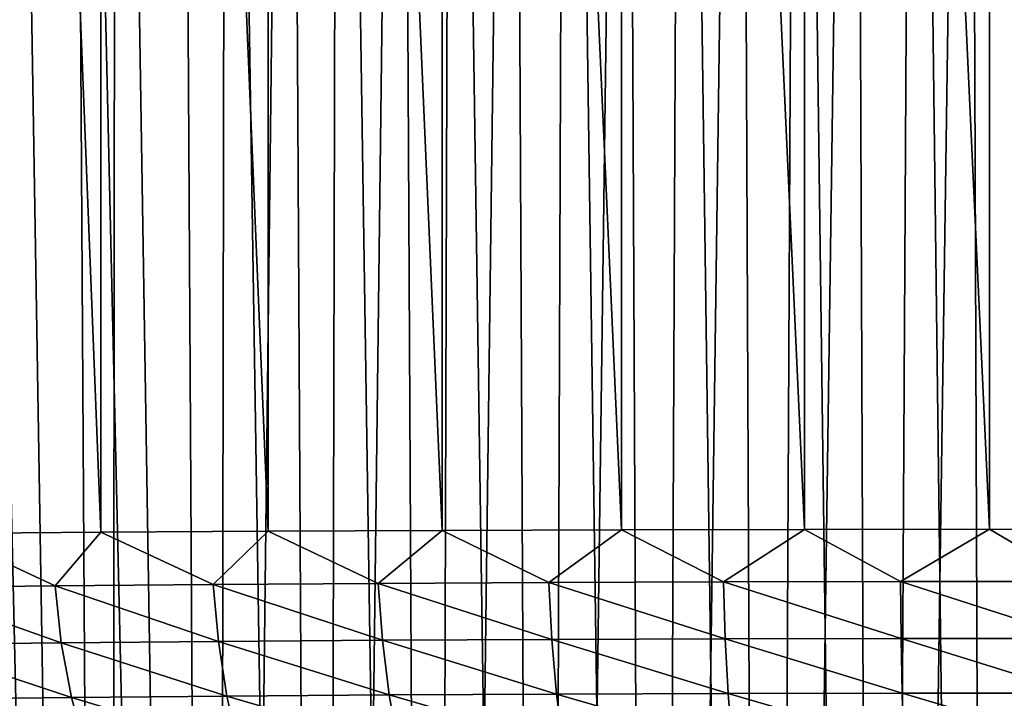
# Model space of a CAD drawing. Header units: millimetres. Extents: x -110 to 110, y 0 to 80.
# Tile 72 of 256: x -77.26 to -72.43, y 29.39 to 32.72. Entities that reach past the tile are written whole.
import ezdxf

# ---------------------------------------------------------------- set-up
doc = ezdxf.new("R2010")
doc.units = ezdxf.units.MM
doc.header["$LTSCALE"] = 59.460957
for name, color, linetype in [('124', 7, 'CONTINUOUS'), ('38', 7, 'CONTINUOUS'), ('46', 7, 'CONTINUOUS'), ('6', 7, 'CONTINUOUS'), ('76', 7, 'CONTINUOUS')]:
    doc.layers.add(name, color=color, linetype=linetype)

msp = doc.modelspace()

# ---------------------------------------------------------------- linework, layer by layer
at = {"layer": '124', "color": 7, "linetype": 'Continuous', "true_color": 0xe0f2ff}
for points in [[(-77.6342, 30.2007, 38.8612), (-77.8159, 29.936, 39.0078), (-77.0819, 29.9442, 38.5374), (-77.6342, 30.2007, 38.8612)], [(-76.857, 30.2071, 38.3928), (-77.6342, 30.2007, 38.8612), (-77.0819, 29.9442, 38.5374), (-76.857, 30.2071, 38.3928)], [(-76.857, 30.2071, 38.3928), (-77.0819, 29.9442, 38.5374), (-76.3065, 29.9512, 38.1388), (-76.857, 30.2071, 38.3928)], [(-76.0376, 30.2124, 38.0032), (-76.857, 30.2071, 38.3928), (-76.3065, 29.9512, 38.1388), (-76.0376, 30.2124, 38.0032)], [(-76.0376, 30.2124, 38.0032), (-76.3065, 29.9512, 38.1388), (-75.4968, 29.9568, 37.8154), (-76.0376, 30.2124, 38.0032)], [(-75.1837, 30.2166, 37.6961), (-76.0376, 30.2124, 38.0032), (-75.4968, 29.9568, 37.8154), (-75.1837, 30.2166, 37.6961)], [(-75.1837, 30.2166, 37.6961), (-75.4968, 29.9568, 37.8154), (-74.6601, 29.9611, 37.5704), (-75.1837, 30.2166, 37.6961)], [(-74.3037, 30.2196, 37.4746), (-75.1837, 30.2166, 37.6961), (-74.6601, 29.9611, 37.5704), (-74.3037, 30.2196, 37.4746)], [(-74.3037, 30.2196, 37.4746), (-74.6601, 29.9611, 37.5704), (-73.8039, 29.964, 37.4057), (-74.3037, 30.2196, 37.4746)], [(-73.4063, 30.2214, 37.3409), (-74.3037, 30.2196, 37.4746), (-73.8039, 29.964, 37.4057), (-73.4063, 30.2214, 37.3409)], [(-73.4063, 30.2214, 37.3409), (-73.8039, 29.964, 37.4057), (-72.9359, 29.9654, 37.323), (-73.4063, 30.2214, 37.3409)], [(-72.5, 30.2221, 37.2962), (-73.4063, 30.2214, 37.3409), (-72.9359, 29.9654, 37.323), (-72.5, 30.2221, 37.2962)], [(-72.5, 30.2221, 37.2962), (-72.9359, 29.9654, 37.323), (-72.0641, 29.9654, 37.323), (-72.5, 30.2221, 37.2962)], [(-71.5937, 30.2214, 37.3409), (-72.5, 30.2221, 37.2962), (-72.0641, 29.9654, 37.323), (-71.5937, 30.2214, 37.3409)], [(-77.8159, 29.936, 39.0078), (-77.0512, 29.6653, 38.5858), (-77.0819, 29.9442, 38.5374), (-77.8159, 29.936, 39.0078)], [(-77.0819, 29.9442, 38.5374), (-76.2811, 29.6722, 38.1898), (-76.3065, 29.9512, 38.1388), (-77.0819, 29.9442, 38.5374)], [(-77.0512, 29.6653, 38.5858), (-76.2811, 29.6722, 38.1898), (-77.0819, 29.9442, 38.5374), (-77.0512, 29.6653, 38.5858)], [(-76.3065, 29.9512, 38.1388), (-75.4768, 29.6778, 37.8686), (-75.4968, 29.9568, 37.8154), (-76.3065, 29.9512, 38.1388)], [(-76.2811, 29.6722, 38.1898), (-75.4768, 29.6778, 37.8686), (-76.3065, 29.9512, 38.1388), (-76.2811, 29.6722, 38.1898)], [(-75.4968, 29.9568, 37.8154), (-74.6457, 29.6821, 37.6252), (-74.6601, 29.9611, 37.5704), (-75.4968, 29.9568, 37.8154)], [(-75.4768, 29.6778, 37.8686), (-74.6457, 29.6821, 37.6252), (-75.4968, 29.9568, 37.8154), (-75.4768, 29.6778, 37.8686)], [(-74.6601, 29.9611, 37.5704), (-73.7952, 29.6849, 37.4616), (-73.8039, 29.964, 37.4057), (-74.6601, 29.9611, 37.5704)], [(-74.6457, 29.6821, 37.6252), (-73.7952, 29.6849, 37.4616), (-74.6601, 29.9611, 37.5704), (-74.6457, 29.6821, 37.6252)], [(-73.8039, 29.964, 37.4057), (-72.933, 29.6863, 37.3795), (-72.9359, 29.9654, 37.323), (-73.8039, 29.964, 37.4057)], [(-73.7952, 29.6849, 37.4616), (-72.933, 29.6863, 37.3795), (-73.8039, 29.964, 37.4057), (-73.7952, 29.6849, 37.4616)], [(-72.9359, 29.9654, 37.323), (-72.067, 29.6863, 37.3795), (-72.0641, 29.9654, 37.323), (-72.9359, 29.9654, 37.323)], [(-72.933, 29.6863, 37.3795), (-72.067, 29.6863, 37.3795), (-72.9359, 29.9654, 37.323), (-72.933, 29.6863, 37.3795)], [(-77.7804, 29.6571, 39.053), (-77.0512, 29.6653, 38.5858), (-77.8159, 29.936, 39.0078), (-77.7804, 29.6571, 39.053)], [(-77.7804, 29.6571, 39.053), (-77.0012, 29.3973, 38.668), (-77.0512, 29.6653, 38.5858), (-77.7804, 29.6571, 39.053)], [(-77.7223, 29.3892, 39.1301), (-77.0012, 29.3973, 38.668), (-77.7804, 29.6571, 39.053), (-77.7223, 29.3892, 39.1301)], [(-77.0512, 29.6653, 38.5858), (-76.2395, 29.4041, 38.2763), (-76.2811, 29.6722, 38.1898), (-77.0512, 29.6653, 38.5858)], [(-77.0012, 29.3973, 38.668), (-76.2395, 29.4041, 38.2763), (-77.0512, 29.6653, 38.5858), (-77.0012, 29.3973, 38.668)], [(-76.2811, 29.6722, 38.1898), (-75.4441, 29.4097, 37.9587), (-75.4768, 29.6778, 37.8686), (-76.2811, 29.6722, 38.1898)], [(-76.2395, 29.4041, 38.2763), (-75.4441, 29.4097, 37.9587), (-76.2811, 29.6722, 38.1898), (-76.2395, 29.4041, 38.2763)], [(-75.4768, 29.6778, 37.8686), (-74.6221, 29.4139, 37.7179), (-74.6457, 29.6821, 37.6252), (-75.4768, 29.6778, 37.8686)], [(-75.4441, 29.4097, 37.9587), (-74.6221, 29.4139, 37.7179), (-75.4768, 29.6778, 37.8686), (-75.4441, 29.4097, 37.9587)], [(-74.6457, 29.6821, 37.6252), (-73.7809, 29.4167, 37.5562), (-73.7952, 29.6849, 37.4616), (-74.6457, 29.6821, 37.6252)], [(-74.6221, 29.4139, 37.7179), (-73.7809, 29.4167, 37.5562), (-74.6457, 29.6821, 37.6252), (-74.6221, 29.4139, 37.7179)], [(-73.7952, 29.6849, 37.4616), (-72.9283, 29.4181, 37.4749), (-72.933, 29.6863, 37.3795), (-73.7952, 29.6849, 37.4616)], [(-73.7809, 29.4167, 37.5562), (-72.9283, 29.4181, 37.4749), (-73.7952, 29.6849, 37.4616), (-73.7809, 29.4167, 37.5562)], [(-72.933, 29.6863, 37.3795), (-72.0717, 29.4181, 37.4749), (-72.067, 29.6863, 37.3795), (-72.933, 29.6863, 37.3795)], [(-72.9283, 29.4181, 37.4749), (-72.0717, 29.4181, 37.4749), (-72.933, 29.6863, 37.3795), (-72.9283, 29.4181, 37.4749)], [(-76.2395, 29.4041, 38.2763), (-75.3993, 29.1579, 38.0839), (-75.4441, 29.4097, 37.9587), (-76.2395, 29.4041, 38.2763)], [(-75.4441, 29.4097, 37.9587), (-74.5898, 29.162, 37.8468), (-74.6221, 29.4139, 37.7179), (-75.4441, 29.4097, 37.9587)], [(-75.3993, 29.1579, 38.0839), (-74.5898, 29.162, 37.8468), (-75.4441, 29.4097, 37.9587), (-75.3993, 29.1579, 38.0839)], [(-74.6221, 29.4139, 37.7179), (-73.7615, 29.1648, 37.6875), (-73.7809, 29.4167, 37.5562), (-74.6221, 29.4139, 37.7179)], [(-74.5898, 29.162, 37.8468), (-73.7615, 29.1648, 37.6875), (-74.6221, 29.4139, 37.7179), (-74.5898, 29.162, 37.8468)], [(-73.7809, 29.4167, 37.5562), (-72.9218, 29.1662, 37.6075), (-72.9283, 29.4181, 37.4749), (-73.7809, 29.4167, 37.5562)], [(-73.7615, 29.1648, 37.6875), (-72.9218, 29.1662, 37.6075), (-73.7809, 29.4167, 37.5562), (-73.7615, 29.1648, 37.6875)], [(-72.9283, 29.4181, 37.4749), (-72.0782, 29.1662, 37.6075), (-72.0717, 29.4181, 37.4749), (-72.9283, 29.4181, 37.4749)], [(-72.9218, 29.1662, 37.6075), (-72.0782, 29.1662, 37.6075), (-72.9283, 29.4181, 37.4749), (-72.9218, 29.1662, 37.6075)], [(-77.7223, 29.3892, 39.1301), (-76.9328, 29.1457, 38.7824), (-77.0012, 29.3973, 38.668), (-77.7223, 29.3892, 39.1301)], [(-77.0012, 29.3973, 38.668), (-76.1827, 29.1524, 38.3967), (-76.2395, 29.4041, 38.2763), (-77.0012, 29.3973, 38.668)], [(-76.9328, 29.1457, 38.7824), (-76.1827, 29.1524, 38.3967), (-77.0012, 29.3973, 38.668), (-76.9328, 29.1457, 38.7824)], [(-76.1827, 29.1524, 38.3967), (-75.3993, 29.1579, 38.0839), (-76.2395, 29.4041, 38.2763), (-76.1827, 29.1524, 38.3967)]]:
    msp.add_3dface(points, dxfattribs=at)
at = {"layer": '38', "color": 7, "linetype": 'Continuous', "true_color": 0xe0f2ff}
for points in [[(-77.3236, 9.2948, 35.8252), (-77.3159, 40, 35.2364), (-76.8135, 9.2948, 35.6091), (-77.3236, 9.2948, 35.8252)], [(-77.3159, 40, 35.2364), (-76.7841, 40, 35.0236), (-76.8135, 9.2948, 35.6091), (-77.3159, 40, 35.2364)], [(-76.8135, 9.2948, 35.6091), (-76.7841, 40, 35.0236), (-76.2938, 9.2948, 35.4173), (-76.8135, 9.2948, 35.6091)], [(-76.7841, 40, 35.0236), (-76.243, 40, 34.8359), (-76.2938, 9.2948, 35.4173), (-76.7841, 40, 35.0236)], [(-76.2938, 9.2948, 35.4173), (-76.243, 40, 34.8359), (-75.7656, 9.2948, 35.2504), (-76.2938, 9.2948, 35.4173)], [(-76.243, 40, 34.8359), (-75.6937, 40, 34.6736), (-75.7656, 9.2948, 35.2504), (-76.243, 40, 34.8359)], [(-75.7656, 9.2948, 35.2504), (-75.6937, 40, 34.6736), (-75.2301, 9.2948, 35.1085), (-75.7656, 9.2948, 35.2504)], [(-75.6937, 40, 34.6736), (-75.1375, 40, 34.5373), (-75.2301, 9.2948, 35.1085), (-75.6937, 40, 34.6736)], [(-75.2301, 9.2948, 35.1085), (-75.1375, 40, 34.5373), (-74.6885, 9.2948, 34.9922), (-75.2301, 9.2948, 35.1085)], [(-75.1375, 40, 34.5373), (-74.5754, 40, 34.4271), (-74.6885, 9.2948, 34.9922), (-75.1375, 40, 34.5373)], [(-74.6885, 9.2948, 34.9922), (-74.5754, 40, 34.4271), (-74.142, 9.2948, 34.9016), (-74.6885, 9.2948, 34.9922)], [(-74.5754, 40, 34.4271), (-74.0089, 40, 34.3433), (-74.142, 9.2948, 34.9016), (-74.5754, 40, 34.4271)], [(-74.142, 9.2948, 34.9016), (-74.0089, 40, 34.3433), (-73.5918, 9.2948, 34.837), (-74.142, 9.2948, 34.9016)], [(-74.0089, 40, 34.3433), (-73.439, 40, 34.286), (-73.5918, 9.2948, 34.837), (-74.0089, 40, 34.3433)], [(-73.5918, 9.2948, 34.837), (-73.439, 40, 34.286), (-73.0392, 9.2948, 34.7984), (-73.5918, 9.2948, 34.837)], [(-73.439, 40, 34.286), (-72.8671, 40, 34.2555), (-73.0392, 9.2948, 34.7984), (-73.439, 40, 34.286)], [(-73.0392, 9.2948, 34.7984), (-72.8671, 40, 34.2555), (-72.4854, 9.2948, 34.786), (-73.0392, 9.2948, 34.7984)], [(-72.8671, 40, 34.2555), (-72.2943, 40, 34.2517), (-72.4854, 9.2948, 34.786), (-72.8671, 40, 34.2555)], [(-72.4854, 9.2948, 34.786), (-72.2943, 40, 34.2517), (-71.9316, 9.2948, 34.7998), (-72.4854, 9.2948, 34.786)]]:
    msp.add_3dface(points, dxfattribs=at)
at = {"layer": '46', "color": 7, "linetype": 'Continuous', "true_color": 0xe0f2ff}
for points in [[(-76.8135, 9.2948, -35.6091), (-77.5203, 40, -35.326), (-77.3236, 9.2948, -35.8252), (-76.8135, 9.2948, -35.6091)], [(-77.0009, 40, -35.1068), (-77.5203, 40, -35.326), (-76.8135, 9.2948, -35.6091), (-77.0009, 40, -35.1068)], [(-76.2938, 9.2948, -35.4173), (-77.0009, 40, -35.1068), (-76.8135, 9.2948, -35.6091), (-76.2938, 9.2948, -35.4173)], [(-76.4719, 40, -34.9118), (-77.0009, 40, -35.1068), (-76.2938, 9.2948, -35.4173), (-76.4719, 40, -34.9118)], [(-75.9345, 40, -34.7413), (-76.4719, 40, -34.9118), (-76.2938, 9.2948, -35.4173), (-75.9345, 40, -34.7413)], [(-75.7656, 9.2948, -35.2504), (-75.9345, 40, -34.7413), (-76.2938, 9.2948, -35.4173), (-75.7656, 9.2948, -35.2504)], [(-75.3898, 40, -34.5957), (-75.9345, 40, -34.7413), (-75.7656, 9.2948, -35.2504), (-75.3898, 40, -34.5957)], [(-75.2301, 9.2948, -35.1085), (-75.3898, 40, -34.5957), (-75.7656, 9.2948, -35.2504), (-75.2301, 9.2948, -35.1085)], [(-74.8391, 40, -34.4754), (-75.3898, 40, -34.5957), (-75.2301, 9.2948, -35.1085), (-74.8391, 40, -34.4754)], [(-74.6885, 9.2948, -34.9922), (-74.8391, 40, -34.4754), (-75.2301, 9.2948, -35.1085), (-74.6885, 9.2948, -34.9922)], [(-74.2833, 40, -34.3805), (-74.8391, 40, -34.4754), (-74.6885, 9.2948, -34.9922), (-74.2833, 40, -34.3805)], [(-74.142, 9.2948, -34.9016), (-74.2833, 40, -34.3805), (-74.6885, 9.2948, -34.9922), (-74.142, 9.2948, -34.9016)], [(-73.7238, 40, -34.3113), (-74.2833, 40, -34.3805), (-74.142, 9.2948, -34.9016), (-73.7238, 40, -34.3113)], [(-73.5918, 9.2948, -34.837), (-73.7238, 40, -34.3113), (-74.142, 9.2948, -34.9016), (-73.5918, 9.2948, -34.837)], [(-73.1617, 40, -34.2679), (-73.7238, 40, -34.3113), (-73.5918, 9.2948, -34.837), (-73.1617, 40, -34.2679)], [(-73.0392, 9.2948, -34.7984), (-73.1617, 40, -34.2679), (-73.5918, 9.2948, -34.837), (-73.0392, 9.2948, -34.7984)], [(-72.5982, 40, -34.2504), (-73.1617, 40, -34.2679), (-73.0392, 9.2948, -34.7984), (-72.5982, 40, -34.2504)], [(-72.4854, 9.2948, -34.786), (-72.5982, 40, -34.2504), (-73.0392, 9.2948, -34.7984), (-72.4854, 9.2948, -34.786)], [(-72.0345, 40, -34.2588), (-72.5982, 40, -34.2504), (-72.4854, 9.2948, -34.786), (-72.0345, 40, -34.2588)], [(-71.9316, 9.2948, -34.7998), (-72.0345, 40, -34.2588), (-72.4854, 9.2948, -34.786), (-71.9316, 9.2948, -34.7998)]]:
    msp.add_3dface(points, dxfattribs=at)
at = {"layer": '6', "color": 7, "linetype": 'Continuous', "true_color": 0xe0f2ff}
for points in [[(110, 0, -55), (-110, 0, -55), (110, 80, -55), (110, 0, -55)], [(110, 80, -55), (-110, 0, -55), (-110, 80, -55), (110, 80, -55)]]:
    msp.add_3dface(points, dxfattribs=at)
at = {"layer": '76', "color": 7, "linetype": 'Continuous', "true_color": 0xe0f2ff}
for points in [[(-77.6342, 30.2007, 38.8612), (-76.857, 30.2071, 38.3928), (-77.6342, 49.7993, 38.8612), (-77.6342, 30.2007, 38.8612)], [(-77.6342, 49.7993, 38.8612), (-76.857, 30.2071, 38.3928), (-76.857, 49.7929, 38.3928), (-77.6342, 49.7993, 38.8612)], [(-76.857, 30.2071, 38.3928), (-76.0376, 30.2124, 38.0032), (-76.857, 49.7929, 38.3928), (-76.857, 30.2071, 38.3928)], [(-76.857, 49.7929, 38.3928), (-76.0376, 30.2124, 38.0032), (-76.0376, 49.7876, 38.0032), (-76.857, 49.7929, 38.3928)], [(-76.0376, 30.2124, 38.0032), (-75.1837, 30.2166, 37.6961), (-76.0376, 49.7876, 38.0032), (-76.0376, 30.2124, 38.0032)], [(-76.0376, 49.7876, 38.0032), (-75.1837, 30.2166, 37.6961), (-75.1837, 49.7834, 37.6961), (-76.0376, 49.7876, 38.0032)], [(-75.1837, 30.2166, 37.6961), (-74.3037, 30.2196, 37.4746), (-75.1837, 49.7834, 37.6961), (-75.1837, 30.2166, 37.6961)], [(-75.1837, 49.7834, 37.6961), (-74.3037, 30.2196, 37.4746), (-74.3037, 49.7804, 37.4746), (-75.1837, 49.7834, 37.6961)], [(-74.3037, 30.2196, 37.4746), (-73.4063, 30.2214, 37.3409), (-74.3037, 49.7804, 37.4746), (-74.3037, 30.2196, 37.4746)], [(-74.3037, 49.7804, 37.4746), (-73.4063, 30.2214, 37.3409), (-73.4063, 49.7786, 37.3409), (-74.3037, 49.7804, 37.4746)], [(-73.4063, 30.2214, 37.3409), (-72.5, 30.2221, 37.2962), (-73.4063, 49.7786, 37.3409), (-73.4063, 30.2214, 37.3409)], [(-73.4063, 49.7786, 37.3409), (-72.5, 30.2221, 37.2962), (-72.5, 49.7779, 37.2962), (-73.4063, 49.7786, 37.3409)], [(-72.5, 49.7779, 37.2962), (-71.5937, 30.2214, 37.3409), (-71.5937, 49.7786, 37.3409), (-72.5, 49.7779, 37.2962)], [(-72.5, 30.2221, 37.2962), (-71.5937, 30.2214, 37.3409), (-72.5, 49.7779, 37.2962), (-72.5, 30.2221, 37.2962)]]:
    msp.add_3dface(points, dxfattribs=at)

doc.saveas('drawing.dxf')
